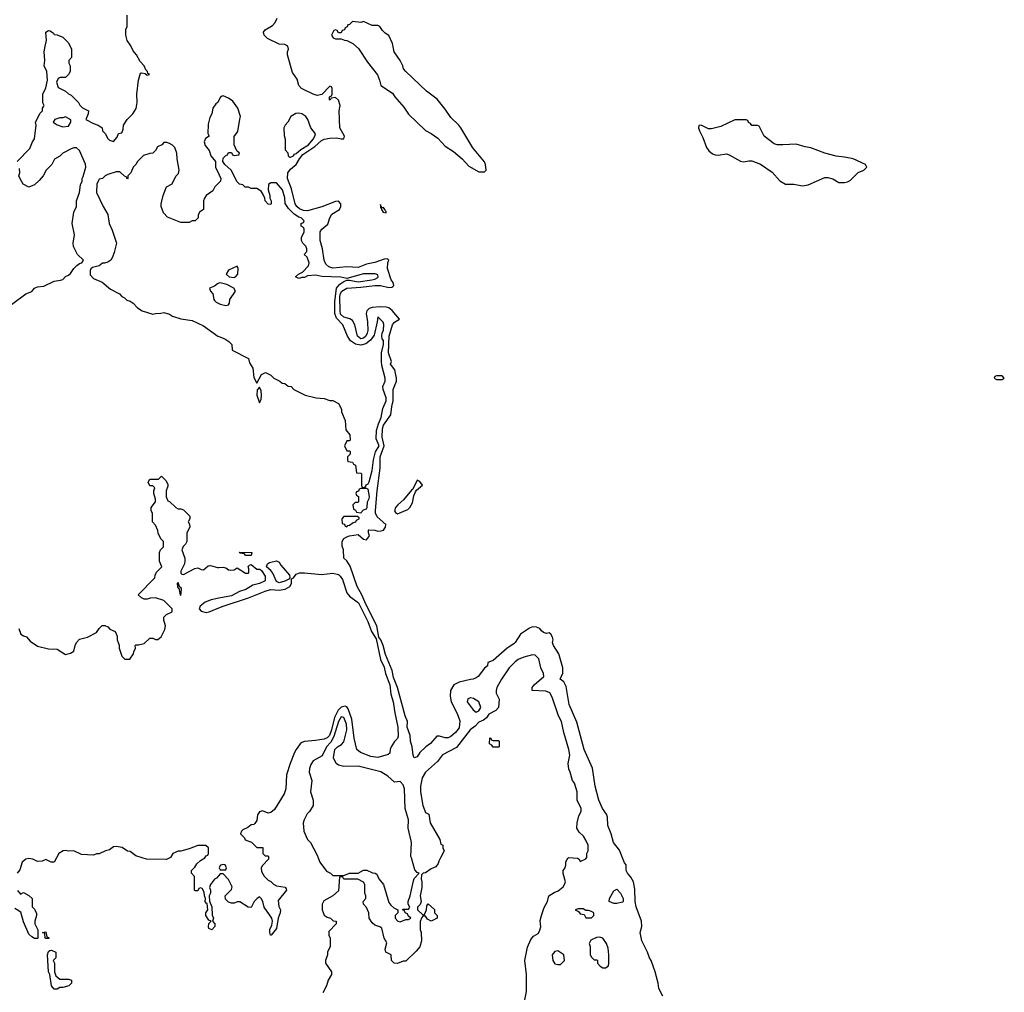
# Model space of a CAD drawing. Header units: inches. Extents: x 2735672 to 2903319, y 894031 to 1029782.
# Tile 163 of 167: x 2868584 to 2875586, y 939044 to 945959. Entities that reach past the tile are written whole.
import ezdxf

# ---------------------------------------------------------------- set-up
doc = ezdxf.new("R2010")
doc.units = ezdxf.units.IN
doc.header["$MEASUREMENT"] = 0
for name, color, linetype in [('C8963', 7, 'Continuous'), ('C8964', 7, 'Continuous'), ('C8973', 7, 'Continuous'), ('C8974', 7, 'Continuous')]:
    doc.layers.add(name, color=color, linetype=linetype)

msp = doc.modelspace()

# ---------------------------------------------------------------- linework, layer by layer
at = {"layer": 'C8963', "color": 4, "elevation": 4}
for points in [[(2868846.3, 940000), (2868830, 939968.7), (2868808.9, 939968.9), (2868770, 939988), (2868743.6, 939976.4), (2868710, 939974), (2868678, 939990), (2868650, 939995.1), (2868626.8, 939990), (2868600.5, 939970), (2868585.8, 939914.2), (2868565.5, 939890)], [(2869650.8, 940000), (2869628.4, 939988.4), (2869486, 939990), (2869456, 940000)], [(2870000, 939874.8), (2869983.6, 939856.4), (2869970, 939848), (2869942, 939810), (2869934, 939790), (2869942, 939770), (2869942, 939750), (2869932, 939730), (2869932.7, 939692.7), (2869950.9, 939650.9), (2869951.6, 939591.6), (2869962, 939570), (2869954, 939550), (2869971.3, 939531.3), (2869971.1, 939511.1), (2869951.1, 939488.9), (2869930, 939498), (2869926, 939510), (2869930, 939534), (2869946, 939550), (2869930, 939558), (2869908.7, 939590), (2869908.7, 939610), (2869922, 939630), (2869916.4, 939676.4), (2869910, 939678), (2869902, 939690), (2869906, 939710), (2869898, 939730), (2869896.4, 939756.4), (2869882, 939782), (2869870, 939786), (2869858, 939782), (2869850, 939766), (2869830, 939766), (2869826, 939770), (2869827.3, 939867.3), (2869806, 939890), (2869806, 939910), (2869830, 939934), (2869843.1, 939956.9), (2869870, 939982), (2869900.4, 939999.6), (2869900.7, 940000)], [(2868567.7, 939767.7), (2868590, 939742), (2868610, 939754), (2868650, 939732), (2868672, 939710), (2868672.7, 939652.7), (2868690, 939634), (2868703.6, 939603.6), (2868704.7, 939590), (2868692, 939550), (2868692, 939530), (2868712.7, 939487.3), (2868714, 939430), (2868710, 939426), (2868690, 939426), (2868670, 939438), (2868650, 939458), (2868610, 939546), (2868593.2, 939613.2), (2868550, 939639)]]:
    msp.add_lwpolyline(points, dxfattribs=at)
for points in [[(2868770, 939426), (2868766, 939430), (2868762, 939462), (2868746, 939470), (2868770, 939474), (2868778, 939438), (2868790, 939434), (2868794, 939430), (2868790, 939426)], [(2868870, 939138), (2868930, 939138), (2868952, 939130), (2868951.6, 939108.4), (2868934, 939090), (2868890, 939078), (2868870, 939078), (2868850, 939066), (2868830, 939066), (2868809.3, 939089.3), (2868798, 939170), (2868789.3, 939189.3), (2868782, 939310), (2868790, 939334), (2868798, 939342), (2868810, 939344.7), (2868842, 939330), (2868842, 939290), (2868822, 939270), (2868831.1, 939251.1), (2868831.3, 939190), (2868842, 939162)]]:
    msp.add_lwpolyline(points, close=True, dxfattribs=at)
at = {"layer": 'C8964', "color": 4}
for points, elevation in [([(2868566, 944950), (2868656.4, 945043.6), (2868675.3, 945090), (2868689, 945111), (2868702, 945210), (2868695.3, 945230), (2868730, 945294), (2868746, 945310), (2868746, 945330), (2868756.4, 945343.6), (2868758, 945350), (2868748, 945368), (2868748, 945430), (2868770, 945474), (2868782, 945530), (2868778, 945590), (2868758, 945630), (2868762, 945670), (2868759, 945730), (2868764, 945770), (2868775.3, 945810), (2868769, 945870), (2868790, 945882), (2868799.6, 945879.6), (2868823.6, 945863.6), (2868830, 945854), (2868851.6, 945851.6), (2868890, 945834), (2868930, 945794), (2868952, 945750), (2868952, 945690), (2868934, 945670), (2868934, 945650), (2868942, 945630), (2868942, 945590), (2868931.1, 945568.9), (2868910, 945548), (2868872.7, 945547.3), (2868858, 945542), (2868844.7, 945515.3), (2868858, 945478), (2868910, 945452), (2868930, 945432), (2868950, 945422), (2869002, 945370), (2869011.1, 945351.1), (2869030, 945332), (2869074, 945310), (2869072, 945290), (2869054, 945250), (2869110, 945221), (2869142, 945210), (2869171, 945191), (2869172, 945170), (2869192, 945150), (2869210, 945114), (2869223.6, 945103.6), (2869250, 945094), (2869276.4, 945123.6), (2869286, 945150), (2869310, 945154), (2869320.4, 945179.6), (2869322, 945210), (2869348.7, 945250), (2869389, 945290), (2869412.5, 945327.5), (2869419.3, 945370), (2869417.2, 945430), (2869428.7, 945530), (2869442, 945578), (2869450, 945582), (2869476.9, 945576.9), (2869490, 945564.7), (2869506, 945570), (2869496.4, 945576.4), (2869494, 945590), (2869482, 945602), (2869468.7, 945630), (2869440.9, 945660.9), (2869415.3, 945710), (2869390, 945738), (2869374, 945774), (2869349, 945810), (2869338, 945850), (2869338, 945890), (2869348, 945910), (2869348, 945992)], 8), ([(2870000, 945385.7), (2869992, 945370), (2869979.6, 945360.4), (2869958, 945330), (2869951, 945290), (2869935.3, 945264.7), (2869923.5, 945216.5), (2869922, 945150), (2869931.3, 945130), (2869904.7, 945115.3), (2869896, 945090), (2869904.1, 945064.1), (2869931, 945030), (2869944, 944990), (2869976, 944950), (2869977.3, 944910), (2870000, 944860.6)], 8), ([(2870000, 944798.7), (2869972, 944770), (2869958, 944742), (2869910.9, 944709.1), (2869898, 944690), (2869891.3, 944670), (2869891.6, 944608.4), (2869862, 944590), (2869854, 944570), (2869854, 944550), (2869831.6, 944528.4), (2869810, 944528), (2869790, 944518), (2869730, 944518), (2869634.6, 944554.6), (2869605.6, 944585.6), (2869589, 944630), (2869589.1, 944650.9), (2869604, 944710), (2869628.7, 944770), (2869668.7, 944791.3), (2869694.6, 944845.4), (2869713.6, 944866.4), (2869719, 944890), (2869704, 944970), (2869702, 945010), (2869688, 945050), (2869670, 945068), (2869650, 945078), (2869630, 945086), (2869610, 945086), (2869594, 945070), (2869564.7, 945055.3), (2869550.9, 945029.1), (2869530.9, 945009.1), (2869510, 945008.7), (2869465.4, 944994.6), (2869422, 944950), (2869410.9, 944929.1), (2869392, 944910), (2869374, 944870), (2869354, 944850), (2869354, 944830), (2869350, 944826), (2869342, 944842), (2869330, 944846), (2869296.4, 944876.4), (2869270, 944878), (2869210, 944858), (2869191.6, 944848.4), (2869174, 944830), (2869150, 944826), (2869143.6, 944816.4), (2869132, 944790), (2869131.3, 944730), (2869178, 944630), (2869210, 944574), (2869221, 944510), (2869242, 944462), (2869271.3, 944370), (2869256.9, 944303.1), (2869244.7, 944270), (2869231.1, 944248.9), (2869210, 944235.3), (2869188, 944228), (2869172, 944228), (2869150, 944208), (2869102, 944198), (2869090, 944188), (2869084.9, 944175.1), (2869084.5, 944144.5), (2869110, 944118), (2869170, 944094), (2869230, 944042), (2869294, 944010), (2869311.3, 943991.3), (2869330, 943982), (2869346, 943966), (2869370, 943958), (2869390, 943944.7), (2869422, 943910), (2869454, 943890), (2869530, 943866), (2869550, 943871.3), (2869588.4, 943871.6), (2869610, 943878), (2869650, 943864.7), (2869670, 943851.3), (2869730, 943831.3), (2869810, 943821), (2869890, 943782), (2869992, 943710), (2870000, 943706.8)], 8), ([(2868526.3, 943933.7), (2868628.7, 944010), (2868670, 944026.8), (2868689.6, 944050.4), (2868710, 944060.7), (2868754.8, 944065.2), (2868830, 944101), (2868874, 944106), (2868890, 944112), (2868910, 944134), (2868930, 944142), (2868944.7, 944155.3), (2868968, 944190), (2868989.3, 944210.7), (2869010, 944226), (2869026, 944230), (2869038, 944250), (2868995.3, 944290), (2868966.8, 944346.8), (2868965.2, 944370), (2868974, 944430), (2868958, 944510), (2868968.7, 944590), (2868988.7, 944630), (2868989, 944670), (2869008.7, 944730), (2869015.3, 944784.7), (2869028, 944810), (2869028.7, 944830), (2869036.4, 944843.6), (2869055.3, 944910), (2869052.9, 944932.9), (2869008.4, 945028.4), (2868987.3, 945047.3), (2868970, 945048), (2868950, 945042), (2868891.1, 945008.9), (2868870, 944988), (2868831.6, 944968.4), (2868812, 944930), (2868772, 944890), (2868751.3, 944850), (2868723.6, 944816.4), (2868690, 944786), (2868650, 944768), (2868608.7, 944788.7), (2868588.4, 944828.4), (2868578, 944850), (2868586, 944870), (2868582, 944902)], 8), ([(2870000, 944085.5), (2869990, 944082), (2869970, 944064), (2869934, 944050), (2869942, 944030), (2869958, 944010), (2869964.7, 943970), (2869970, 943962), (2869982, 943950), (2870000, 943941)], 12), ([(2868578, 941630), (2868592, 941590), (2868610, 941578), (2868631.3, 941571.3), (2868659.6, 941539.6), (2868710, 941506), (2868790, 941486), (2868850, 941484.7), (2868910, 941446.8), (2868944.7, 941455.3), (2868968, 941470), (2868978, 941510), (2868988.4, 941531.6), (2869010, 941554), (2869066, 941570), (2869130, 941602), (2869148, 941630), (2869170, 941652), (2869190, 941652), (2869210, 941642), (2869226, 941626), (2869262, 941610), (2869276.9, 941576.9), (2869278, 941550), (2869290.9, 941510.9), (2869291.3, 941490), (2869310, 941434), (2869332.7, 941412.7), (2869367.3, 941412.7), (2869394, 941450), (2869395.3, 941464.7), (2869408, 941490), (2869406, 941510), (2869410, 941514), (2869430, 941514), (2869470, 941524.7), (2869510, 941562), (2869530, 941562), (2869550, 941552), (2869567.3, 941552.7), (2869590, 941572), (2869616.5, 941623.5), (2869622, 941650), (2869608, 941690), (2869608, 941710), (2869629.1, 941730.9), (2869668, 941750), (2869668, 941770), (2869608.9, 941828.9), (2869550, 941848), (2869512.7, 941847.3), (2869490, 941838), (2869470, 941838), (2869449.1, 941849.1), (2869426, 941870), (2869546, 941990), (2869548, 942010), (2869558, 942030), (2869595.3, 942070), (2869578, 942110), (2869578, 942170), (2869586, 942190), (2869606, 942210), (2869606, 942250), (2869588.4, 942268.4), (2869568.4, 942308.4), (2869567.3, 942327.3), (2869550, 942366), (2869528.9, 942388.9), (2869528.4, 942448.4), (2869518, 942470), (2869518, 942490), (2869548.7, 942530), (2869548.7, 942550), (2869538, 942590), (2869538, 942610), (2869546, 942630), (2869530, 942646), (2869510, 942646), (2869506, 942650), (2869498, 942670), (2869508.4, 942691.6), (2869570, 942692), (2869592.7, 942712.7), (2869623.6, 942683.6), (2869636.9, 942656.9), (2869636.9, 942643.1), (2869624.7, 942610), (2869626.4, 942566.4), (2869638, 942538), (2869650, 942534), (2869694, 942490), (2869710, 942482), (2869730, 942482), (2869750, 942474), (2869794, 942430), (2869794, 942410), (2869782, 942390), (2869791.6, 942371.6), (2869794, 942350), (2869772, 942310), (2869772, 942250), (2869762, 942230), (2869746.4, 942213.6), (2869738, 942190), (2869758, 942130), (2869758, 942110), (2869756, 942090), (2869730, 942038), (2869730, 942024.7), (2869737.3, 942017.3), (2869750, 942013.4), (2869830, 942058), (2869850, 942062), (2869874, 942050), (2869890, 942048.2), (2869924, 942076), (2869941.2, 942078.8), (2869990, 942063.8), (2870000, 942064.3)], 4), ([(2870000, 941845.3), (2869945.1, 941834.9), (2869902.8, 941817.2), (2869867.2, 941790), (2869861.1, 941770), (2869874.7, 941754.7), (2869910, 941744.7), (2869931.5, 941748.5), (2870000, 941777.5)], 4), ([(2869456, 940000), (2869410, 940015.3), (2869370, 940046), (2869350, 940048), (2869312.5, 940072.5), (2869270, 940081.2), (2869250, 940077.2), (2869222, 940058), (2869194, 940050), (2869150, 940028), (2869130, 940028), (2869110, 940018), (2869023.1, 940023.1), (2868970, 940048.7), (2868930, 940048), (2868910, 940053.2), (2868894, 940050), (2868862, 940030), (2868846.3, 940000)], 4), ([(2869900.7, 940000), (2869910, 940014), (2869922, 940018), (2869926, 940030), (2869926, 940070), (2869907.3, 940087.3), (2869850, 940088), (2869790, 940064), (2869730, 940048), (2869710, 940048), (2869674, 940030), (2869656.9, 940003.1), (2869650.8, 940000)], 4)]:
    msp.add_lwpolyline(points, dxfattribs=dict(at, elevation=elevation))
for points, elevation in [([(2868910, 945268.7), (2868890, 945262), (2868870, 945262), (2868834, 945250), (2868822, 945230), (2868851.1, 945211.1), (2868890, 945198), (2868930, 945202), (2868948, 945230), (2868947.3, 945247.3)], 8), ([(2869710, 941957.2), (2869704, 941950), (2869705.5, 941930), (2869710, 941918), (2869716.9, 941916.9), (2869724.9, 941870), (2869730, 941864), (2869734.7, 941910), (2869730, 941924), (2869723.1, 941923.1)], 4)]:
    msp.add_lwpolyline(points, close=True, dxfattribs=dict(at, elevation=elevation))
at = {"layer": 'C8973', "color": 4}
for points, elevation in [([(2870354, 940000), (2870354, 939990), (2870310, 939946), (2870302, 939930), (2870303.6, 939903.6), (2870322, 939870), (2870350, 939842), (2870370, 939832), (2870390, 939812), (2870410, 939802), (2870471.1, 939791.1), (2870479.6, 939779.6), (2870482, 939770), (2870422.8, 939697.2), (2870426.4, 939653.6), (2870438.8, 939630), (2870437.3, 939610), (2870421, 939570), (2870410, 939498), (2870371.3, 939450), (2870368, 939450), (2870362, 939470), (2870364, 939490), (2870378, 939522), (2870381.2, 939550), (2870377.2, 939570), (2870322, 939650), (2870313.2, 939690), (2870302, 939710), (2870290, 939722), (2870272, 939710), (2870252, 939690), (2870230, 939648), (2870208.4, 939648.4), (2870150, 939688), (2870130, 939688), (2870110, 939678), (2870090, 939678), (2870070, 939686), (2870047.3, 939707.3), (2870046, 939730), (2870090, 939774), (2870094.6, 939794.6), (2870070, 939846), (2870030, 939886), (2870010, 939886), (2870000, 939874.8)], 4), ([(2870707, 940000), (2870718, 939970), (2870765.4, 939905.4), (2870794, 939890), (2870810, 939874), (2870890, 939874), (2870928.9, 939891.1), (2870990, 939892), (2871030, 939912), (2871051.6, 939911.6), (2871092.7, 939892.7), (2871111.6, 939891.6), (2871123.6, 939883.6), (2871138, 939850), (2871171.3, 939810), (2871210, 939682), (2871223.5, 939663.5), (2871245.4, 939645.4), (2871274, 939630), (2871274, 939610), (2871254, 939590), (2871254, 939570), (2871274, 939550), (2871290, 939544.7), (2871330, 939562), (2871350, 939562), (2871366, 939570), (2871347.3, 939587.3), (2871342, 939602), (2871326, 939610), (2871322, 939622), (2871306, 939630), (2871310, 939634), (2871350, 939634), (2871356.4, 939643.6), (2871358, 939650), (2871346, 939670), (2871346, 939690), (2871362, 939730), (2871384.1, 939835.9), (2871390, 939852), (2871426, 939890), (2871410, 939895.3), (2871393.6, 939913.6), (2871369.4, 940000)], 8), ([(2871575.9, 940000), (2871563.6, 939976.4), (2871559.6, 939960.4), (2871543.6, 939936.4), (2871510, 939922), (2871470, 939894), (2871454, 939890), (2871442, 939878), (2871438, 939850), (2871444.7, 939830), (2871444.7, 939790), (2871432, 939730), (2871438, 939690), (2871431.3, 939668.7), (2871412, 939650), (2871412, 939630), (2871450, 939594), (2871462, 939598), (2871478, 939630), (2871480.4, 939659.6), (2871490, 939674), (2871532.7, 939632.7), (2871534, 939610), (2871554, 939590), (2871554, 939570), (2871510, 939548.7), (2871483.1, 939563.1), (2871470, 939586), (2871450, 939586), (2871443.6, 939576.4), (2871431.6, 939548.4), (2871431.1, 939491.1), (2871438.8, 939470), (2871440.7, 939410), (2871430, 939368), (2871403.6, 939336.4), (2871330, 939266), (2871310, 939266), (2871271.1, 939248.9), (2871248, 939250), (2871229, 939270), (2871226, 939310), (2871188.7, 939330), (2871182, 939350), (2871194.6, 939394.6), (2871175.3, 939430), (2871159, 939499), (2871146, 939510), (2871110, 939522), (2871090, 939538), (2871068.7, 939570), (2871068, 939610), (2871050, 939646), (2871028, 939670), (2871026, 939690), (2871046, 939710), (2871046, 939730), (2871038, 939750), (2871038, 939810), (2871030, 939826), (2870988.4, 939848.4), (2870888, 939848), (2870882, 939862), (2870870, 939866), (2870858, 939862), (2870850, 939766), (2870810.9, 939729.1), (2870746.8, 939693.2), (2870736, 939670), (2870736, 939630), (2870750, 939592), (2870770, 939578), (2870794, 939570), (2870812.7, 939552.7), (2870834, 939550), (2870834, 939530), (2870783.6, 939476.4), (2870782, 939450), (2870792, 939430), (2870792, 939370), (2870772, 939330), (2870772, 939310), (2870758.8, 939270), (2870758.8, 939250), (2870802, 939190), (2870802, 939170), (2870778, 939130), (2870764.7, 939090), (2870739.8, 939040.2)], 8), ([(2872175.3, 938990), (2872189.2, 939050), (2872189, 939170), (2872177, 939270), (2872196.1, 939363.9), (2872220.1, 939419.9), (2872238, 939442), (2872270, 939462), (2872281.2, 939478.8), (2872289.3, 939510), (2872286, 939554), (2872294, 939590), (2872313.6, 939646.4), (2872338, 939690), (2872348, 939730), (2872385.6, 939754.4), (2872414, 939766), (2872450, 939794), (2872458, 939810), (2872466, 939830), (2872448.9, 939888.9), (2872448.7, 939910), (2872462, 939930), (2872468.7, 939950), (2872468.7, 939971.3), (2872482, 939998), (2872486, 940000)], 8), ([(2872520, 940000), (2872550, 939998), (2872562, 939990), (2872570, 939974), (2872610, 939994), (2872614, 940000)], 8), ([(2873157.6, 939017.6), (2873129, 939070), (2873125.2, 939110), (2873104, 939190), (2873075.3, 939270), (2873062, 939290), (2873049, 939330), (2873009.4, 939410), (2872996, 939470), (2873007.2, 939512.8), (2873007, 939550), (2872969.1, 939650.9), (2872961.2, 939690), (2872957.5, 939777.5), (2872949, 939830), (2872930, 939862), (2872905.2, 939890), (2872897.2, 939910), (2872896, 939950), (2872885.6, 939965.6), (2872871.9, 940000)], 4)]:
    msp.add_lwpolyline(points, dxfattribs=dict(at, elevation=elevation))
for points, elevation in [([(2870026.8, 939953.2), (2870010, 939946), (2870002, 939930), (2870010, 939914), (2870050, 939914), (2870055.3, 939930), (2870046, 939950)], 4), ([(2872810, 939676), (2872775.3, 939690), (2872777.2, 939710), (2872810, 939764.7), (2872830, 939778), (2872856, 939750), (2872876, 939710), (2872874.8, 939690), (2872870, 939686), (2872830, 939676)], 4), ([(2872590, 939638), (2872556.4, 939636.4), (2872534, 939630), (2872558, 939618), (2872570, 939602), (2872598, 939598), (2872610, 939574), (2872650, 939574), (2872666, 939590), (2872666, 939610), (2872650, 939618), (2872630, 939626), (2872610, 939626)], 8), ([(2872710, 939435.3), (2872685.4, 939434.6), (2872645.4, 939414.6), (2872634, 939390), (2872642, 939370), (2872642, 939310), (2872650, 939294), (2872670, 939274), (2872690, 939274), (2872694, 939270), (2872694, 939250), (2872712, 939230), (2872730, 939218), (2872750, 939218), (2872768, 939230), (2872772.7, 939247.3), (2872774.5, 939310), (2872770, 939358), (2872757.2, 939390), (2872730, 939428)], 8), ([(2872410, 939339), (2872390, 939334), (2872371.3, 939310), (2872376, 939270), (2872390, 939246), (2872410, 939241), (2872430, 939242.8), (2872459, 939270), (2872454, 939310)], 8)]:
    msp.add_lwpolyline(points, close=True, dxfattribs=dict(at, elevation=elevation))
at = {"layer": 'C8974', "color": 4}
for points, elevation in [([(2872871.9, 940000), (2872850, 940055.3), (2872806, 940110), (2872789.4, 940170), (2872766, 940230), (2872765.2, 940290), (2872757.2, 940310), (2872729.3, 940350), (2872702.7, 940410), (2872676, 940510), (2872657.5, 940637.5), (2872598, 940770), (2872545.4, 940965.4), (2872492.3, 941090), (2872470, 941218), (2872452.5, 941252.5), (2872428, 941270), (2872446.3, 941313.7), (2872446.6, 941350), (2872418, 941450), (2872379.3, 941510), (2872373.2, 941530), (2872377.2, 941550), (2872373.2, 941570), (2872362, 941590), (2872350, 941599), (2872330, 941595.3), (2872310, 941602), (2872293.6, 941613.6), (2872282, 941630), (2872260.2, 941640.2), (2872230, 941642), (2872210, 941633.6), (2872146.4, 941590), (2872108.5, 941531.5), (2872098, 941522), (2872051, 941490), (2871950, 941404), (2871914, 941390), (2871910, 941366), (2871890, 941348), (2871844.7, 941290), (2871830, 941279), (2871810, 941269.2), (2871791, 941269), (2871710, 941249.2), (2871670.6, 941229.4), (2871648, 941190), (2871644.9, 941150), (2871652.4, 941110), (2871694.8, 941025.2), (2871713.2, 940973.2), (2871710, 940924), (2871684, 940890), (2871650, 940862.7), (2871630, 940853.2), (2871610, 940852.7), (2871570, 940865.2), (2871550, 940865.2), (2871506.4, 940813.6), (2871471.3, 940790), (2871430, 940748), (2871410, 940718), (2871389.3, 940710), (2871382.7, 940730), (2871375.1, 940790), (2871362.4, 940830), (2871359.7, 940870), (2871340.5, 940930), (2871342, 940970), (2871324.5, 941010), (2871271, 941211), (2871242.8, 941282.8), (2871231.8, 941331.8), (2871185.6, 941445.6), (2871169.6, 941510), (2871152.8, 941550), (2871138.4, 941570), (2871122.9, 941650), (2871044.7, 941804.7), (2871016.9, 941870), (2870983.1, 941930), (2870934.7, 942074.7), (2870911.3, 942111.3), (2870889.6, 942130), (2870886.6, 942190), (2870876.9, 942216.9), (2870878, 942250), (2870889.9, 942270.1), (2870910, 942282.6), (2870930.4, 942290.4), (2870990, 942298), (2871030, 942266), (2871050, 942261), (2871072.7, 942290), (2871065.2, 942310), (2871064, 942330), (2871067.6, 942332.4), (2871110, 942330.4), (2871130, 942323), (2871154.8, 942325.2), (2871170, 942330.8), (2871186, 942350), (2871187, 942370), (2871125.4, 942425.4), (2871115.3, 942450), (2871115.3, 942470), (2871125, 942610), (2871147.4, 942770), (2871147.3, 942850), (2871175.8, 942930), (2871162.3, 942990), (2871163.5, 943050), (2871170, 943076.4), (2871222.9, 943150), (2871229.6, 943209.6), (2871239.7, 943250), (2871239.6, 943330), (2871263.6, 943390), (2871264.2, 943410), (2871252, 943470), (2871220.9, 943510), (2871227, 943530), (2871207.2, 943590), (2871210.8, 943710), (2871234.7, 943790), (2871250, 943808.8), (2871285.2, 943830), (2871231.9, 943891.9), (2871210, 943909.8), (2871190, 943915.8), (2871150, 943917.1), (2871090, 943912.7), (2871070, 943906.2), (2871052.8, 943890), (2871048, 943870), (2871058.5, 943810), (2871059.2, 943750), (2871055, 943730), (2871045.5, 943710), (2871030, 943694.5), (2871010, 943691), (2870987.4, 943710), (2870966.9, 943790), (2870950, 943820.5), (2870932.4, 943832.4), (2870890, 943843.1), (2870866.4, 943866.4), (2870862.2, 943890), (2870861.7, 943990), (2870866.5, 944013.5), (2870875.6, 944030), (2870910, 944051), (2871010, 944056.6), (2871110, 944070.2), (2871150, 944068.3), (2871210, 944055.6), (2871230, 944057), (2871237.8, 944062.2), (2871245.6, 944070), (2871239.6, 944090), (2871226, 944110), (2871200.5, 944190), (2871200.9, 944230), (2871208.7, 944250), (2871198.6, 944258.6), (2871176.2, 944256.2), (2871110, 944233.7), (2871050, 944221), (2870990, 944196.5), (2870910, 944200.8), (2870810, 944192.8), (2870781.7, 944201.7), (2870761, 944221), (2870748.8, 944250), (2870738.4, 944330), (2870721.4, 944390), (2870721.5, 944450), (2870733, 944470), (2870775, 944505), (2870789.8, 944550.2), (2870804.8, 944575.2), (2870858.9, 944610), (2870868.4, 944630), (2870866.9, 944650), (2870850, 944668.2), (2870830, 944667.2), (2870731.8, 944628.2), (2870630, 944600.3), (2870602.1, 944602.1), (2870573.8, 944613.8), (2870554.5, 944630), (2870543.1, 944650), (2870515.8, 944755.8), (2870489.1, 944829.1), (2870491.9, 944870), (2870510, 944896.9), (2870550, 944930.3), (2870572.7, 944970), (2870598.4, 945001.6), (2870682.9, 945057.1), (2870730, 945099.7), (2870750, 945109.2), (2870790, 945116.9), (2870838.6, 945118.6), (2870870, 945110.8), (2870890, 945112), (2870894.5, 945130), (2870860.9, 945190), (2870855.3, 945310), (2870862, 945350), (2870850, 945386), (2870830, 945406), (2870798, 945402), (2870792.7, 945387.3), (2870786, 945390), (2870786, 945410), (2870802, 945418), (2870806, 945430), (2870806, 945470), (2870802, 945482), (2870790, 945486), (2870732, 945428), (2870698.8, 945421.2), (2870670, 945429.2), (2870589, 945470), (2870568.7, 945490), (2870556.5, 945536.5), (2870522.9, 945582.9), (2870489.6, 945710), (2870487.6, 945730), (2870494.5, 945750), (2870491.7, 945771.7), (2870470, 945782), (2870430, 945785.6), (2870346, 945826), (2870323.7, 945850), (2870318, 945870), (2870330, 945886.8), (2870381.7, 945918.3), (2870400.5, 945939.5), (2870414.5, 945970)], 4), ([(2870000, 943706.8), (2870042, 943690), (2870072, 943670), (2870092, 943650), (2870094, 943610), (2870210, 943551.3), (2870218.8, 943518.8), (2870242, 943482), (2870250, 943414), (2870270, 943374), (2870304.7, 943435.3), (2870331.1, 943451.1), (2870370, 943431.3), (2870391.1, 943411.1), (2870434, 943390), (2870450, 943374), (2870470, 943372), (2870492.7, 943352.7), (2870514, 943350), (2870534, 943330), (2870614, 943290), (2870691.6, 943271.6), (2870750, 943264.7), (2870790, 943251.3), (2870810.8, 943250.8), (2870850, 943231.3), (2870872, 943190), (2870872, 943170), (2870898, 943110), (2870903.6, 943043.6), (2870932.7, 943007.3), (2870934, 942970), (2870930, 942966), (2870910, 942966), (2870894, 942930), (2870910, 942894), (2870930, 942894), (2870934, 942890), (2870934, 942870), (2870914, 942850), (2870914, 942830), (2870918, 942818), (2870950, 942814), (2870958, 942798), (2870972.7, 942792.7), (2870978, 942738), (2871010, 942734), (2871014, 942730), (2871014, 942650), (2871018, 942638), (2871030, 942634), (2871042, 942638), (2871047.3, 942652.7), (2871062, 942658), (2871070, 942674), (2871090, 942754), (2871099.3, 942830), (2871114, 942886), (2871139.6, 942930), (2871120.1, 942980.1), (2871121, 943039), (2871134.6, 943085.4), (2871154.7, 943130), (2871165.7, 943194.3), (2871190.9, 943250), (2871189.6, 943270), (2871169.6, 943330), (2871167.6, 943350), (2871183.7, 943390), (2871183.7, 943410), (2871160.5, 943500.5), (2871157.6, 943530), (2871157.2, 943590), (2871171.2, 943650), (2871170, 943678), (2871162, 943690), (2871159, 943710), (2871162, 943730), (2871171.9, 943751.9), (2871172.7, 943792.7), (2871168.4, 943808.4), (2871130, 943846), (2871126.8, 943810), (2871104.4, 943715.6), (2871078.9, 943681.1), (2871045.5, 943654.5), (2871010, 943645.6), (2870971.2, 943651.2), (2870935.6, 943675.6), (2870915.1, 943710), (2870880.9, 943790), (2870837.6, 943837.6), (2870826, 943870), (2870826.2, 943953.8), (2870837.6, 944050), (2870861.3, 944078.7), (2870890, 944098), (2870910, 944106), (2870930, 944106.8), (2870990, 944096.3), (2871088, 944110), (2871110, 944114.8), (2871130, 944126), (2871133.2, 944130), (2871130, 944146), (2871112, 944152), (2871030, 944151.8), (2870910, 944118), (2870868.9, 944128.9), (2870733.6, 944133.6), (2870690, 944142), (2870630, 944138), (2870610, 944126), (2870590, 944126), (2870570, 944118), (2870546, 944130), (2870566, 944150), (2870595.3, 944164.7), (2870638, 944210), (2870642, 944230), (2870628, 944270), (2870606, 944290), (2870626, 944310), (2870626, 944330), (2870618, 944350), (2870598, 944370), (2870588, 944390), (2870588, 944410), (2870606, 944450), (2870606, 944470), (2870602, 944482), (2870586, 944490), (2870586, 944510), (2870602, 944518), (2870606, 944530), (2870586, 944550), (2870570, 944554), (2870536.6, 944576.6), (2870496.2, 944616.2), (2870472.9, 944652.9), (2870468.4, 944691.6), (2870452.7, 944750), (2870410, 944798), (2870370, 944798), (2870352.7, 944787.3), (2870352, 944750), (2870362, 944710), (2870362, 944690), (2870371.3, 944670), (2870371.3, 944650), (2870370, 944646), (2870350, 944648), (2870328.7, 944670), (2870328, 944690), (2870316.4, 944716.4), (2870300.4, 944740.4), (2870290, 944748), (2870270, 944758), (2870230, 944758), (2870210, 944768), (2870188.4, 944768.4), (2870170, 944786), (2870146, 944790), (2870130, 944806), (2870089, 944889), (2870042, 944930), (2870028.7, 944950), (2870030, 944974), (2870050, 944994), (2870062, 944998), (2870070, 945014), (2870090, 945014), (2870098, 944998), (2870110, 944994), (2870142, 944998), (2870146, 945010), (2870127.3, 945027.3), (2870108.4, 945068.4), (2870108.9, 945128.9), (2870136.4, 945163.6), (2870148.9, 945251.1), (2870155.3, 945270), (2870135.3, 945330), (2870100.2, 945380.2), (2870070, 945402), (2870030, 945418), (2870023.6, 945416.4), (2870011.6, 945408.4), (2870000, 945385.7)], 8), ([(2870000, 944860.6), (2870014, 944830), (2870011, 944810), (2870000, 944798.7)], 8), ([(2870000, 943941), (2870010, 943936), (2870050, 943926), (2870068.4, 943931.6), (2870076.4, 943943.6), (2870078, 943970), (2870118, 944030), (2870108, 944050), (2870056.5, 944076.5), (2870010, 944089), (2870000, 944085.5)], 12), ([(2870000, 942064.3), (2870030, 942066), (2870050, 942061), (2870070, 942046.8), (2870084.5, 942044.5), (2870110, 942047.3), (2870130, 942061), (2870190, 942024), (2870210, 942024.7), (2870214, 942030), (2870214, 942054), (2870208.9, 942071.1), (2870218, 942082), (2870230, 942084.7), (2870270, 942051.3), (2870291.3, 942051.3), (2870303.6, 942043.6), (2870330, 942002), (2870330, 941969.7), (2870290.1, 941949.9), (2870240.8, 941939.2), (2870192, 941908), (2870147.3, 941892.7), (2870090, 941862.3), (2870000, 941845.3)], 4), ([(2870000, 941777.5), (2870029.9, 941790.1), (2870211.3, 941848.7), (2870330, 941896.8), (2870367.5, 941907.5), (2870430, 941904), (2870472.7, 941910), (2870505.6, 941930), (2870516.2, 941950), (2870516.4, 941983.6), (2870530, 941991.3), (2870550, 942018), (2870574, 942026), (2870610, 942026.8), (2870730, 942015.3), (2870810, 942023), (2870850, 942014), (2870863.8, 942003.8), (2870878.6, 941978.6), (2870910, 941883.8), (2870930, 941859.5), (2870992.8, 941812.8), (2871059.2, 941679.2), (2871085.3, 941610), (2871118, 941558), (2871150.4, 941410), (2871175.6, 941355.6), (2871184.6, 941310), (2871216.5, 941230), (2871224.4, 941164.4), (2871240.3, 941110), (2871252, 941030), (2871274, 940930), (2871275.5, 940864.5), (2871270, 940848), (2871250, 940828), (2871224.7, 940790), (2871218, 940770), (2871216.9, 940743.1), (2871205.4, 940734.6), (2871130, 940714), (2871081.6, 940721.6), (2871008, 940750), (2870982, 940770), (2870962.4, 940850), (2870945.7, 940985.7), (2870919.3, 941059.3), (2870910, 941073.6), (2870897.5, 941077.5), (2870870, 941072.4), (2870849.4, 941050.6), (2870823.2, 940996.8), (2870802.5, 940910), (2870787.8, 940870), (2870770, 940854.2), (2870750, 940844.8), (2870686.5, 940833.5), (2870610, 940827.4), (2870590, 940820.4), (2870578, 940810), (2870550, 940769.6), (2870538.3, 940750), (2870508.2, 940671.8), (2870481.3, 940590), (2870476.3, 940490), (2870465.8, 940454.2), (2870395.2, 940344.8), (2870370, 940322), (2870350, 940318), (2870310, 940335.3), (2870290, 940328), (2870275.3, 940304.7), (2870270, 940266), (2870256.9, 940243.1), (2870250, 940238), (2870230, 940235.3), (2870205.4, 940214.6), (2870170, 940198), (2870162, 940190), (2870154, 940170), (2870182, 940142), (2870187.1, 940127.1), (2870231.6, 940111.6), (2870270, 940074), (2870312.7, 940072.7), (2870314, 940030), (2870330, 940014), (2870350, 940014), (2870354, 940010), (2870354, 940000)], 4), ([(2872614, 940000), (2872616.4, 940003.6), (2872618, 940030), (2872626, 940050), (2872626, 940090), (2872610, 940126), (2872593.6, 940153.6), (2872563.1, 940183.1), (2872546, 940210), (2872548, 940250), (2872560.4, 940299.6), (2872578, 940330), (2872578, 940350), (2872548.9, 940408.9), (2872548.7, 940470), (2872528.7, 940530), (2872515.3, 940550), (2872499, 940610), (2872488.7, 940630), (2872484, 940670), (2872496, 940730), (2872489.2, 940770), (2872453.2, 940890), (2872437.2, 940970), (2872415.1, 941010), (2872370, 941142), (2872353.6, 941173.6), (2872325.4, 941185.4), (2872228.7, 941190), (2872229.3, 941210), (2872243.7, 941230), (2872312.3, 941290), (2872309.2, 941310), (2872289.2, 941350), (2872274.8, 941414.8), (2872250, 941442), (2872230, 941444), (2872170, 941426.6), (2872130, 941409.4), (2872107.1, 941392.9), (2872064, 941350), (2872010.7, 941270), (2871978, 941210), (2871972, 941190), (2871972, 941170), (2871992.7, 941127.3), (2871990, 941068), (2871970, 941048), (2871919.6, 941020.4), (2871903.6, 940996.4), (2871882, 940978), (2871850, 940964), (2871823.4, 940936.6), (2871787.7, 940910), (2871690, 940785.2), (2871590, 940732.7), (2871556.1, 940683.9), (2871470, 940608), (2871446.8, 940570), (2871434, 940510), (2871433.4, 940470), (2871450, 940372), (2871470, 940322), (2871494, 940310), (2871502, 940250), (2871571.3, 940131.3), (2871578, 940098), (2871594, 940090), (2871594, 940070), (2871602, 940050), (2871575.9, 940000)], 8), ([(2871369.4, 940000), (2871366.6, 940010), (2871369.4, 940109.4), (2871347, 940210), (2871349.4, 940270), (2871326, 940350), (2871320.9, 940490), (2871310, 940519), (2871290, 940542), (2871250, 940538), (2871201.5, 940581.5), (2871151.7, 940611.7), (2870990, 940651.6), (2870890, 940649.2), (2870850, 940659), (2870835.3, 940670), (2870815.3, 940710), (2870824, 940770), (2870845.2, 940790), (2870873.6, 940806.4), (2870890, 940824), (2870910.8, 940909.2), (2870907.1, 940950), (2870890, 940997.2), (2870870, 941002.7), (2870850, 940969.5), (2870817.7, 940862.3), (2870796.9, 940823.1), (2870766.8, 940790), (2870734.8, 940725.2), (2870671, 940689), (2870655.3, 940664.7), (2870644.5, 940635.5), (2870642.8, 940610), (2870661, 940550), (2870651.3, 940470), (2870671.3, 940410), (2870671.6, 940371.6), (2870644.7, 940330), (2870627.5, 940312.5), (2870606, 940270), (2870601, 940250), (2870604.7, 940190), (2870631.1, 940131.1), (2870652, 940110), (2870699.8, 940019.8), (2870707, 940000)], 8), ([(2872486, 940000), (2872490, 940002), (2872520, 940000)], 8)]:
    msp.add_lwpolyline(points, dxfattribs=dict(at, elevation=elevation))
for points, elevation in [([(2871030, 945946), (2871010, 945938), (2870950, 945946), (2870930, 945926), (2870918, 945922), (2870912.7, 945907.3), (2870898, 945902), (2870892.7, 945887.3), (2870878, 945882), (2870870, 945866), (2870850, 945866), (2870842, 945882), (2870830, 945886), (2870818, 945882), (2870802, 945850), (2870814, 945830), (2870830, 945822), (2870870, 945822), (2870892.7, 945812.7), (2870911.6, 945811.6), (2870952, 945790), (2870994.4, 945754.4), (2871058, 945658), (2871127.7, 945567.7), (2871142.8, 945530), (2871151.3, 945490), (2871236.3, 945436.3), (2871251, 945410), (2871316.5, 945336.5), (2871350, 945287.3), (2871470, 945170.8), (2871510.5, 945150.5), (2871557.5, 945117.5), (2871610, 945061), (2871670, 945022.8), (2871730.5, 944970.5), (2871778.5, 944918.5), (2871850, 944878), (2871890, 944878), (2871902, 944890), (2871897.2, 944930), (2871890, 944948), (2871807, 945047), (2871721.2, 945190), (2871706, 945210), (2871650, 945262.7), (2871610, 945324), (2871553, 945393), (2871477.2, 945450), (2871329, 945590), (2871314, 945610), (2871309, 945630), (2871289, 945670), (2871248, 945730), (2871235.3, 945790), (2871210, 945846), (2871183.1, 945863.1), (2871163.1, 945883.1), (2871146, 945910), (2871130, 945918), (2871090, 945918)], 4), ([(2870570, 945294), (2870547.1, 945292.9), (2870512, 945270), (2870492, 945230), (2870472, 945210), (2870462, 945190), (2870463.6, 945136.4), (2870472, 945110), (2870472.7, 945032.7), (2870491.3, 945011.3), (2870494, 944990), (2870502, 944982), (2870510, 944982), (2870530, 944991.3), (2870537.5, 945002.5), (2870550, 945008), (2870582.8, 945037.2), (2870637.6, 945070), (2870671.8, 945110), (2870684, 945130), (2870688.4, 945148.4), (2870654, 945190), (2870633.2, 945250), (2870619, 945270), (2870590, 945289)], 8), ([(2873670, 945248), (2873570, 945199), (2873503.1, 945183.1), (2873483.1, 945183.1), (2873430, 945208), (2873414, 945206), (2873412, 945190), (2873418, 945170), (2873442, 945122), (2873467.7, 945050), (2873485.8, 945025.8), (2873510, 945006), (2873530, 944997.1), (2873550, 944994.9), (2873610, 945004.9), (2873630, 944999.1), (2873710, 944953), (2873732, 944948), (2873770, 944956), (2873790, 944954.8), (2873852.2, 944932.2), (2873936, 944876), (2873990, 944814), (2874028.8, 944788.8), (2874090, 944790.4), (2874150, 944778), (2874190, 944785.5), (2874310, 944836), (2874330, 944836), (2874366.4, 944826.4), (2874410, 944801), (2874450, 944801), (2874470, 944806), (2874490, 944816), (2874547.2, 944872.8), (2874588, 944890), (2874608.7, 944910), (2874598, 944930), (2874510, 944969.2), (2874450, 944982.7), (2874389.3, 944989.3), (2874310, 945009), (2874210, 945049), (2874170, 945054), (2874105.4, 945074.6), (2874010, 945068.7), (2873970, 945069), (2873950, 945075.3), (2873878, 945130), (2873842, 945202), (2873830, 945206), (2873790, 945206), (2873782, 945222), (2873767.3, 945227.3), (2873762, 945242), (2873750, 945246)], 4), ([(2871150, 944646), (2871150, 944622), (2871158, 944618), (2871156, 944610), (2871168.2, 944590), (2871190, 944584.7), (2871190, 944595.3), (2871182, 944602), (2871181.2, 944610), (2871170, 944624), (2871162, 944622), (2871152.9, 944632.9)], 4), ([(2870130, 944206), (2870070, 944178), (2870052, 944150), (2870074, 944130), (2870110, 944126.8), (2870118, 944130), (2870135.3, 944150), (2870138, 944190)], 12), ([(2875570, 943426), (2875530, 943426), (2875518, 943422), (2875514, 943410), (2875530, 943402), (2875570, 943402), (2875586, 943410)], 4), ([(2870290, 943346), (2870272.7, 943327.3), (2870271.3, 943290), (2870290, 943234), (2870300.4, 943259.6), (2870304, 943290), (2870300.4, 943320.4)], 8), ([(2871410, 942685.2), (2871379, 942621), (2871370, 942615.1), (2871313.9, 942546.1), (2871272, 942510), (2871255.6, 942490), (2871248.3, 942468.3), (2871255.8, 942455.8), (2871270, 942446), (2871343.3, 942476.7), (2871359.5, 942490), (2871376.4, 942523.6), (2871386.6, 942573.4), (2871398, 942602), (2871406, 942614), (2871448, 942650), (2871430, 942675.3)], 4), ([(2871050, 942626), (2871010, 942626), (2870998, 942622), (2870992.7, 942607.3), (2870978, 942602), (2870974, 942590), (2870978, 942578), (2870994, 942570), (2870994, 942530), (2870990, 942526), (2870970, 942526), (2870954, 942510), (2870958, 942478), (2870972.7, 942472.7), (2870978, 942458), (2871010, 942454), (2871030, 942474), (2871050, 942482), (2871055.3, 942490), (2871058, 942530), (2871070, 942554), (2871072.7, 942570), (2871062, 942622)], 8), ([(2870987.3, 942427.3), (2870890, 942426), (2870874, 942410), (2870878, 942378), (2870892.7, 942372.7), (2870898, 942358), (2870910, 942354), (2870916.4, 942363.6), (2870930, 942366), (2870956, 942384), (2870974, 942390), (2870980.2, 942399.8), (2870998, 942410), (2870998, 942418)], 8), ([(2870230, 942148.7), (2870188.9, 942148.9), (2870182, 942162), (2870150, 942166), (2870146, 942170), (2870150, 942174), (2870230, 942172), (2870234, 942170)], 4), ([(2870430, 941954.7), (2870410, 941963.7), (2870384.8, 942024.8), (2870370, 942044), (2870338, 942070), (2870346, 942090), (2870361.2, 942098.8), (2870410, 942110.7), (2870430, 942101), (2870441.1, 942081.1), (2870502.8, 942010), (2870506, 941990), (2870498.5, 941981.5), (2870470, 941967.1)], 4), ([(2871790, 941137.2), (2871772, 941130), (2871767.3, 941110), (2871810, 941051.3), (2871830, 941036), (2871850, 941044.7), (2871864, 941070), (2871848.7, 941110), (2871812.1, 941132.1)], 8), ([(2871950, 940834), (2871990, 940834), (2871994, 940830), (2871994, 940790), (2871990, 940786), (2871950, 940786), (2871942, 940802), (2871926, 940810), (2871927.3, 940852.7), (2871934, 940850), (2871938, 940838)], 8)]:
    msp.add_lwpolyline(points, close=True, dxfattribs=dict(at, elevation=elevation))

doc.saveas('drawing.dxf')
